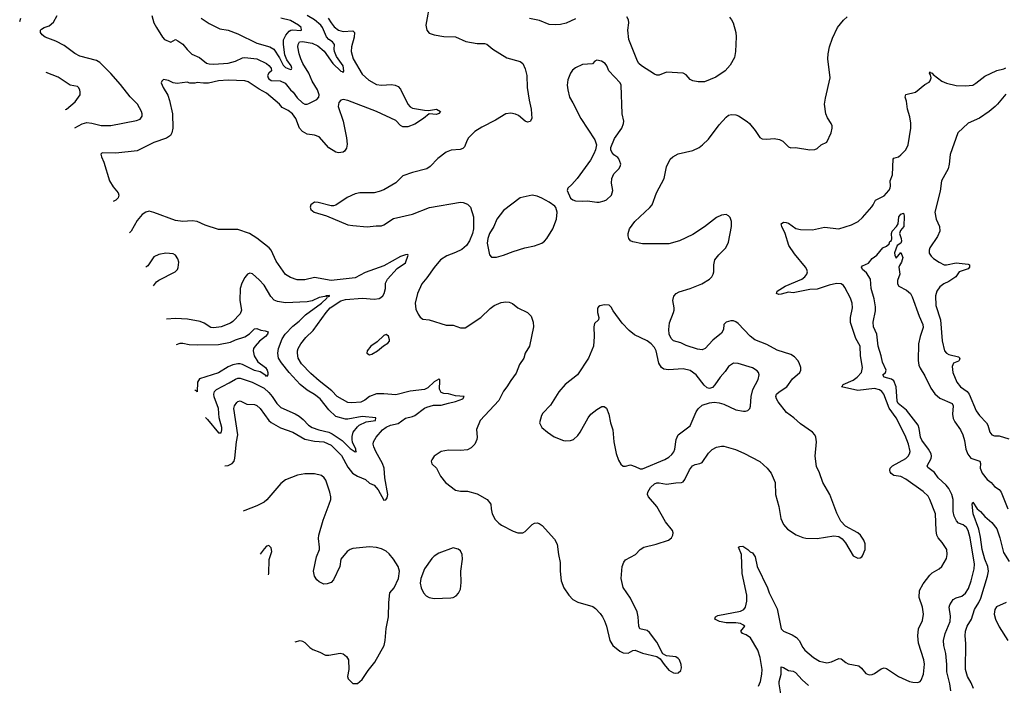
# Model space of a CAD drawing. Header units: inches. Extents: x 1245430 to 1420861, y 606325 to 671315.
# Tile 5 of 256: x 1260268 to 1268493, y 632157 to 637716. Entities that reach past the tile are written whole.
import ezdxf

# ---------------------------------------------------------------- set-up
doc = ezdxf.new("R2010")
doc.units = ezdxf.units.IN
doc.header["$MEASUREMENT"] = 0
doc.layers.add('B2663', color=7, linetype='Continuous')

msp = doc.modelspace()

# ---------------------------------------------------------------- linework, layer by layer
at = {"layer": 'B2663', "color": 5}
for points, elevation in [([(1263698, 637870), (1263660.3, 637670), (1263667.9, 637627.9), (1263690, 637604.9), (1263730.2, 637590.2), (1263810, 637576.5), (1263910, 637574.3), (1263995.1, 637535.1), (1264090, 637517.1), (1264150, 637516.3), (1264170, 637510.7), (1264221, 637470), (1264338.3, 637398.3), (1264448.2, 637368.2), (1264459.9, 637359.9), (1264470.5, 637350), (1264490, 637304.7), (1264504.9, 637250), (1264506.3, 637150), (1264523.7, 637043.7), (1264541.3, 636970), (1264546.7, 636890), (1264533, 636867), (1264510, 636859.5), (1264490, 636869.5), (1264435, 636915), (1264410, 636927.1), (1264370, 636935.7), (1264330, 636929.8), (1264244.1, 636875.8), (1264130, 636818), (1264070, 636781.2), (1264018.5, 636730), (1264005.8, 636710), (1263984.9, 636655.1), (1263970, 636639.7), (1263948.1, 636631.9), (1263872.3, 636627.7), (1263830, 636611.1), (1263762, 636558), (1263697.6, 636490), (1263670.4, 636470), (1263550, 636439.8), (1263470, 636411.7), (1263410, 636353.7), (1263310, 636296.2), (1263270, 636280.7), (1263228.7, 636271.3), (1263110, 636269.8), (1263070, 636261.6), (1263004.2, 636230), (1262910, 636168), (1262890, 636160.5), (1262870, 636160.5), (1262761.2, 636190), (1262730, 636192), (1262701.1, 636170), (1262695.8, 636150), (1262701.6, 636130), (1262728.1, 636108.1), (1262830, 636077.1), (1263010, 636004.2), (1263050, 635996), (1263170, 635986.3), (1263244.9, 635995.1), (1263290, 635994.4), (1263310, 636001.6), (1263390, 636055.3), (1263550, 636091.7), (1263691.3, 636148.7), (1263950, 636192.4), (1263973.4, 636190), (1264010, 636176.3), (1264034.2, 636150), (1264058, 636070), (1264058, 635970), (1264050.1, 635930), (1264027, 635870), (1264001.3, 635830), (1263962, 635798), (1263910, 635771.1), (1263835, 635745), (1263784, 635710), (1263730, 635646.3), (1263670, 635559.1), (1263627.2, 635510), (1263590.2, 635430), (1263572.2, 635350), (1263578.2, 635298.2), (1263596.7, 635256.7), (1263612.7, 635232.7), (1263636.3, 635216.3), (1263690, 635208.2), (1263830, 635163.6), (1263890, 635164), (1263950, 635142), (1263990, 635142), (1264120.5, 635230), (1264197.1, 635302.9), (1264231.7, 635328.2), (1264290, 635355.2), (1264330, 635360.7), (1264356.9, 635356.9), (1264384.8, 635344.8), (1264430, 635308.8), (1264510.3, 635270.3), (1264539.9, 635239.9), (1264557.1, 635190), (1264559.3, 635150), (1264525.5, 634990), (1264490.7, 634930), (1264478.8, 634890), (1264443.4, 634836.6), (1264416.7, 634763.3), (1264370, 634703.7), (1264338.7, 634650), (1264310, 634613.6), (1264270, 634535.4), (1264113.7, 634370), (1264085.3, 634294.8), (1264090.2, 634229.8), (1264087.6, 634210), (1264069.2, 634170.8), (1264039.6, 634140.4), (1264010, 634125.1), (1263950, 634117.6), (1263850, 634121.6), (1263790, 634109.4), (1263730.8, 634070), (1263710, 634041.2), (1263705.3, 634030), (1263710, 634007.3), (1263750.6, 633970), (1263783.8, 633903.8), (1263824.9, 633850), (1263910, 633787.7), (1263950, 633778.8), (1264010, 633778.8), (1264090, 633756), (1264172, 633710), (1264204.7, 633670), (1264206, 633630), (1264214.8, 633590), (1264241.1, 633541.1), (1264270, 633510.8), (1264294.2, 633494.2), (1264390, 633443.8), (1264430, 633430.4), (1264470, 633430.6), (1264490, 633442), (1264550, 633499.1), (1264570, 633510.7), (1264590, 633513.4), (1264608.5, 633508.5), (1264632.3, 633492.3), (1264737.1, 633377.1), (1264757.1, 633337.1), (1264768.5, 633250), (1264783, 633183), (1264783.1, 633110), (1264791.8, 633030), (1264813.7, 632970), (1264854.4, 632910), (1264890, 632874.4), (1264930, 632850.4), (1265054.7, 632814.7), (1265077.7, 632797.7), (1265117, 632757), (1265137.3, 632730), (1265154.6, 632694.6), (1265170, 632652), (1265197.1, 632530), (1265223, 632490), (1265281.6, 632441.6), (1265310, 632428.4), (1265350, 632426), (1265390, 632447.7), (1265410, 632450.5), (1265470, 632425.5), (1265590, 632398), (1265618.8, 632378.8), (1265650.8, 632330), (1265690, 632284.7), (1265730, 632261), (1265750, 632258), (1265770, 632262), (1265790, 632282), (1265795.9, 632304.1), (1265794.5, 632330), (1265779, 632370), (1265770, 632382), (1265750, 632394), (1265670, 632402), (1265641.2, 632421.2), (1265590, 632518), (1265530, 632597.6), (1265510, 632616.2), (1265449.3, 632630), (1265441.2, 632650), (1265435.1, 632730), (1265426.3, 632770), (1265370, 632885.2), (1265310, 632974), (1265292.6, 633050), (1265301.7, 633150), (1265315.1, 633184.9), (1265330, 633204.4), (1265412.7, 633250), (1265450, 633290.4), (1265481.2, 633310), (1265585.1, 633334.9), (1265689, 633370), (1265714, 633390), (1265723.6, 633410), (1265727.6, 633430), (1265720.5, 633450), (1265662.6, 633522.6), (1265590, 633650.7), (1265521.4, 633730), (1265513.6, 633750), (1265516.2, 633770), (1265537.6, 633810), (1265570, 633839.8), (1265590, 633847.3), (1265610, 633848.4), (1265670, 633837.7), (1265750, 633849.3), (1265798, 633850), (1265810, 633856), (1265825.4, 633874.6), (1265863.9, 633956.1), (1265889.7, 633990), (1265910, 634002.3), (1265949.7, 634010.3), (1265970, 634019.3), (1266023.1, 634096.9), (1266052.9, 634127.1), (1266090, 634145.2), (1266130, 634155.6), (1266150, 634154), (1266247.3, 634127.3), (1266316.3, 634096.3), (1266450, 634025.5), (1266513, 633970), (1266546, 633930), (1266580.3, 633850), (1266582.8, 633750), (1266610.3, 633650), (1266625.8, 633550), (1266650, 633499.3), (1266681.8, 633461.8), (1266754.5, 633414.5), (1266810, 633390.3), (1266833.9, 633386.1), (1266930, 633382.6), (1267070, 633406), (1267110, 633399.1), (1267139.5, 633379.5), (1267167.1, 633347.1), (1267230, 633238), (1267270, 633218), (1267290, 633221), (1267302, 633230), (1267310, 633238), (1267331.3, 633290), (1267330, 633338), (1267318.7, 633370), (1267291.6, 633410), (1267270, 633429.5), (1267166.2, 633486.2), (1267128.2, 633528.2), (1267094.8, 633594.8), (1267036.9, 633750), (1266976.9, 633850), (1266949.6, 633930.4), (1266924.8, 633984.8), (1266911.9, 634070), (1266925.1, 634190), (1266918.9, 634230), (1266909.8, 634249.8), (1266890.8, 634270.8), (1266790, 634341), (1266734.3, 634390), (1266674.2, 634434.2), (1266604.3, 634524.3), (1266589.9, 634550), (1266585.6, 634570), (1266591.3, 634590), (1266611.5, 634608.5), (1266677.6, 634650), (1266723.6, 634716.4), (1266785.6, 634770), (1266793, 634790), (1266792.8, 634810), (1266779.7, 634850), (1266767.6, 634870), (1266739.6, 634899.6), (1266710, 634921.1), (1266596, 634956), (1266510, 635003.5), (1266410, 635041.1), (1266370, 635072.4), (1266270, 635178), (1266250, 635193.2), (1266230, 635200.3), (1266210, 635201.6), (1266168.5, 635190), (1266150.4, 635170), (1266146.4, 635130), (1266130, 635098), (1266059.3, 635040.7), (1265993, 634970), (1265970, 634959.7), (1265930, 634965.3), (1265836.5, 634996.5), (1265790, 635018.3), (1265730, 635034.8), (1265710, 635053.3), (1265693, 635090), (1265689.9, 635130.1), (1265695.8, 635184.2), (1265730.9, 635270), (1265735.1, 635290), (1265735.4, 635310), (1265724.2, 635370), (1265732.5, 635407.5), (1265751.9, 635428.1), (1265776.4, 635443.6), (1265870, 635470.3), (1265967, 635510), (1266030, 635548.8), (1266051.3, 635570), (1266062.4, 635590), (1266066.3, 635610), (1266066, 635670), (1266075.6, 635710), (1266107.4, 635752.6), (1266166.6, 635810), (1266190, 635858), (1266215.1, 635990), (1266215.6, 636030), (1266203.7, 636063.7), (1266190, 636079), (1266170, 636089.2), (1266130, 636083.7), (1266090, 636064.5), (1265990, 635985.1), (1265890, 635922), (1265781, 635870), (1265690, 635844.7), (1265470, 635844.4), (1265390, 635859.7), (1265369.6, 635870), (1265356.9, 635890), (1265351.5, 635910), (1265351.5, 635930), (1265361.3, 635970), (1265406.9, 636030), (1265533.3, 636146.7), (1265550.5, 636169.5), (1265588.6, 636271.4), (1265653, 636390), (1265671.7, 636488.3), (1265701.2, 636550), (1265724, 636570), (1265770, 636595.5), (1265890, 636622.4), (1265945.2, 636650), (1265973.2, 636670), (1266022.7, 636717.3), (1266110, 636837.1), (1266170, 636902.4), (1266190, 636918), (1266215.5, 636924.5), (1266250, 636920.7), (1266271.9, 636911.9), (1266346.3, 636866.3), (1266364.9, 636850), (1266411.6, 636791.6), (1266450, 636733), (1266470, 636720.3), (1266510, 636717), (1266570, 636724.9), (1266616.1, 636716.1), (1266642.9, 636702.9), (1266690, 636654), (1266710, 636646), (1266750, 636648.2), (1266869.4, 636630.6), (1266910, 636630.8), (1266930, 636641), (1266964, 636670), (1267010, 636693), (1267048.2, 636770), (1267054.3, 636810), (1267054, 636830), (1267047.1, 636850), (1267016.6, 636896.6), (1267001.5, 636930), (1266991.1, 637010), (1266998.2, 637061.8), (1267039.7, 637230), (1267019.8, 637390), (1267021.6, 637430), (1267033.9, 637490), (1267058.5, 637561.5), (1267098.7, 637650), (1267148.9, 637711.1), (1267181.1, 637738.9)], 1020), ([(1260268.2, 637701.9), (1260277.6, 637730)], 940), ([(1260729.2, 636814.4), (1260790, 636845.3), (1260830, 636857.2), (1260870, 636853.1), (1260950, 636833.1), (1261030, 636833.5), (1261244.9, 636875.1), (1261273.8, 636886.2), (1261290.5, 636910), (1261292.4, 636930), (1261286, 636950), (1261251.8, 637010), (1261190, 637073.1), (1261110, 637176), (1261030, 637267), (1260938.3, 637358.3), (1260910, 637374.4), (1260770, 637412), (1260730, 637434.6), (1260640.3, 637500.3), (1260570, 637536.4), (1260481, 637570), (1260456, 637590), (1260442.8, 637610), (1260442.8, 637630), (1260450, 637637.2), (1260471.3, 637650), (1260514.6, 637665.4), (1260550, 637694.5), (1260581.1, 637750)], 960), ([(1262846.2, 637730), (1262871.3, 637690), (1262896.4, 637656.4), (1262930, 637628.8), (1262970, 637618.4), (1263050, 637622), (1263064.7, 637610), (1263060.9, 637570), (1263038.9, 637490), (1263036.3, 637450), (1263053.6, 637390), (1263130, 637261.5), (1263184.9, 637210), (1263250, 637173.7), (1263290, 637168.1), (1263375.3, 637175.3), (1263404.7, 637170), (1263430, 637158), (1263450, 637136), (1263509.3, 637010), (1263530, 636988.1), (1263550, 636978.2), (1263650, 636959.2), (1263681.8, 636958.2), (1263750, 636968.4), (1263784.2, 636950), (1263770, 636931.6), (1263750, 636924.7), (1263690, 636929.8), (1263640.6, 636890), (1263570, 636843.9), (1263510, 636822.6), (1263470, 636820.5), (1263450, 636833.3), (1263410, 636872.9), (1263249.1, 636949.1), (1263010, 637041.1), (1262971.5, 637048.5), (1262950, 637043.5), (1262934.3, 637025.7), (1262929.3, 636990), (1262970.2, 636870), (1262998, 636730), (1263003.1, 636676.9), (1262997.3, 636642.7), (1262981.6, 636618.4), (1262970, 636609.4), (1262930, 636604.7), (1262909.4, 636610), (1262850, 636647.1), (1262770, 636738), (1262731.9, 636751.9), (1262670, 636760.9), (1262630, 636782), (1262604.7, 636810), (1262574, 636890), (1262546.6, 636930), (1262510, 636957.6), (1262461.5, 636981.5), (1262438.7, 637010), (1262330, 637102.7), (1262270, 637134.7), (1262177.8, 637197.8), (1262150, 637204.5), (1262010, 637210.5), (1261930, 637206.2), (1261846, 637186), (1261804.9, 637184.9), (1261750, 637191.8), (1261730, 637186.4), (1261690, 637185.1), (1261666.5, 637193.5), (1261582.9, 637182.9), (1261549.6, 637189.6), (1261510, 637209.2), (1261470, 637215.3), (1261456.9, 637203.1), (1261451.3, 637190), (1261467.7, 637150), (1261504.6, 637084.6), (1261520.9, 637040.9), (1261545.3, 636930), (1261547.8, 636810), (1261539, 636770), (1261527.2, 636750), (1261494.3, 636725.7), (1261390, 636689.8), (1261250, 636622.3), (1261070, 636600.2), (1260956.8, 636603.2), (1260946, 636594), (1260950.4, 636570), (1260970, 636526.8), (1261018.3, 636370), (1261050, 636319.3), (1261090.4, 636270), (1261096.4, 636250), (1261090, 636229.4), (1261071.3, 636208.7), (1261049.5, 636197.9)], 980), ([(1261372.7, 637750), (1261390, 637689.6), (1261409.8, 637650), (1261461.3, 637570), (1261478.8, 637550), (1261530, 637529.7), (1261570, 637549.4), (1261590, 637539.6), (1261630, 637511.5), (1261666.6, 637466.6), (1261707.5, 637427.5), (1261770, 637399.2), (1261830, 637354.3), (1261850, 637346.2), (1261890, 637343.9), (1262010, 637352.3), (1262070.8, 637370), (1262130, 637398.9), (1262150, 637401.7), (1262250, 637388.1), (1262330, 637350.7), (1262350, 637334.6), (1262369.8, 637310), (1262372.3, 637290), (1262350, 637269.2), (1262338.1, 637250), (1262342.8, 637230), (1262350, 637221.8), (1262370, 637208.5), (1262445.1, 637205.1), (1262486.5, 637186.5), (1262530.8, 637130.8), (1262554, 637110), (1262584.9, 637064.9), (1262630, 637021.3), (1262650, 637011.6), (1262670, 637009.9), (1262684.7, 637015.3), (1262749.1, 637050.9), (1262766.4, 637070), (1262768.9, 637090), (1262756.8, 637130), (1262710, 637203.6), (1262682.5, 637270), (1262634.3, 637350), (1262615.7, 637390), (1262602.5, 637430), (1262591.8, 637490), (1262593.7, 637510), (1262606, 637530), (1262630, 637534.5), (1262710, 637519.5), (1262757.7, 637497.7), (1262812.8, 637452.8), (1262883.4, 637350), (1262950, 637286.3), (1262962.9, 637282.9), (1262970, 637274.5), (1262976.5, 637290), (1262969.3, 637330), (1262915.1, 637410), (1262897.9, 637450), (1262894.6, 637470), (1262898.6, 637510), (1262880.3, 637530), (1262850, 637550.9), (1262831.9, 637571.9), (1262797.1, 637650), (1262783.3, 637670), (1262730, 637715.2), (1262670, 637751.2)], 960), ([(1261785.1, 637730), (1261850, 637685.1), (1261941.1, 637641.1), (1262010, 637627.9), (1262090, 637599.1), (1262250, 637519.1), (1262358.7, 637490), (1262390, 637469.1), (1262437.5, 637397.5), (1262470, 637337.7), (1262490, 637317.7), (1262530, 637301.4), (1262537.5, 637302.5), (1262542.6, 637310), (1262534.6, 637330), (1262500.3, 637380.3), (1262482, 637422), (1262471.7, 637508.3), (1262473.1, 637546.9), (1262491.9, 637588.1), (1262519.8, 637620.2), (1262532.3, 637627.7), (1262550, 637630.6), (1262613.4, 637626.6), (1262622, 637630), (1262618.7, 637650), (1262597.1, 637670), (1262530, 637709.2), (1262449.9, 637730.1)], 940), ([(1264910, 637724.4), (1264834.1, 637685.9), (1264784.9, 637675.1), (1264747.2, 637672.8), (1264690, 637677), (1264610, 637710.8), (1264525.9, 637725.9)], 1020), ([(1266197, 637737), (1266215.6, 637715.6), (1266229.1, 637690), (1266249.2, 637610), (1266252.3, 637572.3), (1266247.4, 637450), (1266238.3, 637401.7), (1266202.4, 637337.6), (1266162.4, 637290), (1266084.3, 637235.7), (1265990, 637197.4), (1265935.9, 637195.9), (1265890, 637206.6), (1265870, 637216), (1265836.8, 637256.8), (1265810, 637270.8), (1265670, 637278.3), (1265610, 637253.5), (1265590, 637253.7), (1265570, 637261.1), (1265461.4, 637330), (1265441, 637350), (1265429.9, 637369.9), (1265357.2, 637550), (1265348.7, 637630), (1265357.8, 637690), (1265355.2, 637715.2), (1265341.1, 637741.1)], 1020), ([(1266440.4, 632150), (1266456.1, 632190), (1266469, 632250), (1266469.8, 632290), (1266454, 632390), (1266434.5, 632450), (1266372.5, 632552.5), (1266337.4, 632577.4), (1266307.4, 632590), (1266293.1, 632610), (1266325.4, 632650), (1266310, 632662.7), (1266290, 632672.5), (1266250, 632678.4), (1266170, 632677.7), (1266114, 632690), (1266074, 632710), (1266081.2, 632730), (1266100.8, 632739.2), (1266290, 632775.3), (1266317.6, 632790), (1266332, 632810), (1266341.3, 632858.7), (1266342.4, 632910), (1266302.8, 633090), (1266298.3, 633250), (1266273.2, 633310), (1266283.3, 633316.7), (1266310, 633319.5), (1266351.3, 633291.3), (1266370, 633273), (1266390, 633263), (1266412.3, 633230), (1266429.2, 633150), (1266514, 632970), (1266528, 632930), (1266596.5, 632796.5), (1266628.9, 632630), (1266650, 632608.8), (1266720, 632580), (1266756.7, 632556.7), (1266779.6, 632530), (1266810, 632472.4), (1266827.4, 632450), (1266899.3, 632390), (1266950, 632358.7), (1267010, 632344.2), (1267050, 632353.6), (1267110, 632380.8), (1267130, 632378.9), (1267170, 632346.7), (1267190, 632336.5), (1267278.4, 632318.4), (1267300.2, 632300.2), (1267336.2, 632256.2), (1267363.9, 632243.9), (1267390, 632247), (1267410, 632255.8), (1267465.3, 632294.7), (1267490, 632302), (1267510, 632298.7), (1267610, 632232), (1267701, 632190), (1267730, 632182.6), (1267770, 632180.4), (1267790, 632188), (1267798.8, 632201.2), (1267817.7, 632250), (1267825.7, 632334.3), (1267822, 632370), (1267776.3, 632510), (1267769.7, 632569.7), (1267775.6, 632630), (1267810, 632697.3), (1267817.6, 632750), (1267810.8, 632810), (1267782.8, 632890), (1267784.7, 632950), (1267814.2, 633005.8), (1267870, 633076.4), (1267890, 633095.3), (1267949.8, 633130.2), (1267971.6, 633150), (1268010, 633216), (1268016.9, 633250), (1268013.3, 633290), (1267975.1, 633350), (1267940.4, 633390), (1267930.9, 633410), (1267923.5, 633450), (1267918.2, 633590), (1267872.3, 633710), (1267855.8, 633735.8), (1267815.2, 633775.2), (1267670, 633879.2), (1267630, 633899.8), (1267569.2, 633910), (1267546.9, 633926.9), (1267540.1, 633940.1), (1267536.2, 633950), (1267540.7, 633970), (1267550, 633980.5), (1267559.5, 633990), (1267671.2, 634050), (1267691.1, 634070), (1267702.3, 634090), (1267706.2, 634110), (1267692.7, 634170), (1267664.4, 634244.4), (1267588.7, 634390), (1267531.3, 634471.3), (1267485.8, 634590), (1267470, 634610.9), (1267450, 634625.3), (1267410, 634636.2), (1267270, 634618.5), (1267132.7, 634650), (1267142.6, 634657.4), (1267147.2, 634670), (1267230, 634704.7), (1267264.4, 634730), (1267299.4, 634770), (1267307.3, 634810), (1267291.6, 634910), (1267289.7, 634990), (1267252.5, 635052.5), (1267208.4, 635188.4), (1267209, 635230), (1267224.4, 635310), (1267221.1, 635350), (1267207.2, 635390), (1267160.8, 635480.8), (1267150, 635495.1), (1267130, 635509.7), (1267092, 635512), (1267030, 635499.8), (1266930, 635464.8), (1266870, 635463.8), (1266730, 635436.1), (1266690, 635439.8), (1266630, 635423.4), (1266610, 635422.4), (1266589.6, 635430), (1266594.7, 635450), (1266661.7, 635490), (1266802, 635550), (1266828.2, 635570), (1266842.6, 635590), (1266848.3, 635610), (1266844, 635630), (1266831.1, 635650), (1266740.6, 635760.6), (1266694, 635830), (1266663.9, 635930), (1266635, 635990), (1266629.7, 636010.3), (1266650, 636024), (1266670, 636022), (1266690, 636016.3), (1266752.1, 635972.1), (1266790, 635964.5), (1266890, 635960.2), (1266990, 635982.3), (1267110, 635969.2), (1267216.9, 636003.1), (1267273.3, 636030), (1267310, 636062.8), (1267385.9, 636154.1), (1267398.3, 636170), (1267416.2, 636210), (1267490, 636246.4), (1267529.8, 636290), (1267539.8, 636310), (1267542.8, 636330), (1267539.2, 636370), (1267559.5, 636420.5), (1267565.1, 636550), (1267570, 636558.8), (1267609.3, 636570.7), (1267630, 636587.3), (1267670, 636630.4), (1267689.8, 636670), (1267712.1, 636810), (1267713, 636853), (1267705.4, 636905.4), (1267685.3, 636970), (1267675.8, 637035.8), (1267665.6, 637070), (1267669.7, 637090.3), (1267750, 637112), (1267830, 637176.3), (1267866, 637194), (1267874.5, 637205.5), (1267882, 637230), (1267876.5, 637256.5), (1267868.2, 637268.2), (1267870, 637282), (1267874.8, 637274.8), (1267890, 637270.7), (1267898.4, 637258.4), (1267970, 637203.8), (1268010, 637185.5), (1268090, 637167.4), (1268170, 637163.6), (1268230, 637170.3), (1268255.3, 637184.7), (1268330, 637245.3), (1268430, 637291.6), (1268490, 637306), (1268505.3, 637314.7)], 980), ([(1260650.6, 636965.8), (1260659.7, 636970), (1260731.2, 637028.8), (1260772, 637090), (1260774.5, 637110), (1260770.2, 637130), (1260759.3, 637150), (1260750, 637157.3), (1260690, 637170.2), (1260590, 637236.5), (1260490, 637274.9)], 940), ([(1268504.8, 637095.2), (1268437.3, 637010), (1268415.8, 636990), (1268368.1, 636950), (1268287.1, 636892.9), (1268190, 636852.6), (1268104.4, 636770), (1268041.1, 636590), (1268033.2, 636510), (1268023.9, 636470), (1267967.2, 636370), (1267957.3, 636282.7), (1267913.4, 636110), (1267924.6, 636050), (1267951.8, 635990), (1267955.6, 635950), (1267935.4, 635904.6), (1267870.2, 635810), (1267865.3, 635790), (1267866.8, 635766.8), (1267881.4, 635741.4), (1267902, 635722), (1267950.3, 635690), (1267990, 635670.2), (1268010, 635668.4), (1268090, 635684.6), (1268190, 635674.9), (1268202.8, 635670), (1268201.3, 635650), (1268190, 635636.2), (1268116.4, 635610), (1268088.5, 635570), (1268030, 635530.8), (1267988.9, 635511.1), (1267955.8, 635484.2), (1267930.2, 635450), (1267917.7, 635410), (1267920.7, 635330), (1267960.6, 635210), (1267973.4, 635033.4), (1267994.9, 634950), (1268010, 634932.2), (1268030, 634920.9), (1268110, 634899.3), (1268120.5, 634890), (1268117.1, 634870), (1268110, 634862.9), (1268070, 634847), (1268059, 634821), (1268064.2, 634770), (1268097.7, 634690), (1268127.4, 634650), (1268183.1, 634610), (1268200.7, 634590), (1268258.3, 634450), (1268286, 634410), (1268344.2, 634350), (1268356, 634330), (1268371.8, 634271.8), (1268387.7, 634247.7), (1268410, 634241.3), (1268450, 634239.6), (1268530, 634216.9)], 980), ([(1261983.1, 633989.2), (1262010, 633993.8), (1262044.4, 634010), (1262060.3, 634030), (1262066.7, 634053.3), (1262078.2, 634190), (1262091.7, 634250), (1262056.9, 634470), (1262062.8, 634490), (1262082, 634518), (1262090, 634527.3), (1262110, 634533.7), (1262166.5, 634506.5), (1262230, 634502.6), (1262250, 634494.3), (1262276.8, 634470), (1262350, 634368.6), (1262370, 634350.9), (1262446.8, 634306.8), (1262550, 634270.8), (1262650, 634213.1), (1262730, 634196.7), (1262810, 634190.8), (1262870, 634163.8), (1262955.2, 634075.2), (1263010, 633978), (1263047.9, 633930), (1263090, 633902.8), (1263156.3, 633876.3), (1263190, 633844.4), (1263230, 633827.7), (1263263.7, 633790), (1263310, 633703.6), (1263325.8, 633705.8), (1263337.9, 633722.1), (1263342.5, 633750), (1263317.8, 633890), (1263311.6, 633970), (1263298.7, 634010), (1263243.5, 634110), (1263225.4, 634150), (1263221.3, 634170), (1263223.2, 634190), (1263244.9, 634230), (1263298.6, 634290), (1263330, 634313.4), (1263366.7, 634330), (1263430, 634344.9), (1263490, 634387.1), (1263550, 634401.5), (1263568.2, 634410), (1263650, 634471.3), (1263670, 634480.6), (1263724.5, 634495.5), (1263790, 634496), (1263850, 634514.6), (1263910, 634526.2), (1263971, 634550), (1263981.3, 634570), (1263910, 634574.5), (1263850, 634592.5), (1263810, 634595), (1263790, 634602.4), (1263774.3, 634630), (1263779, 634699), (1263776.5, 634710), (1263770, 634713.7), (1263729.3, 634690.7), (1263678.6, 634641.4), (1263650, 634628.1), (1263530, 634613.9), (1263410, 634582.7), (1263310, 634591.9), (1263250, 634591.3), (1263190, 634570.1), (1263150, 634537.6), (1263117.3, 634522.7), (1263044, 634516), (1263010, 634520.2), (1262919.6, 634570), (1262875.7, 634615.7), (1262770, 634699.7), (1262701, 634761), (1262623.2, 634843.2), (1262595.3, 634890), (1262588.7, 634930), (1262590.1, 634950), (1262595.5, 634970), (1262617.1, 635010), (1262657.9, 635062.1), (1262720.5, 635119.5), (1262827.1, 635270), (1262862.6, 635310), (1262950, 635368.5), (1262990, 635380.4), (1263130.8, 635390.8), (1263230, 635381.5), (1263270, 635388.9), (1263284, 635396), (1263302.2, 635410), (1263313.4, 635430), (1263322.7, 635470), (1263324.7, 635515.3), (1263340.2, 635550), (1263422.4, 635637.6), (1263490, 635686.4), (1263513.6, 635750), (1263510, 635754.6), (1263490, 635753.2), (1263450, 635737.7), (1263310, 635661.5), (1263154.5, 635605.5), (1263070, 635559.5), (1262870, 635538.2), (1262730, 635561.8), (1262650, 635544.7), (1262584.9, 635544.9), (1262530, 635562), (1262490, 635588.7), (1262410, 635700.4), (1262368, 635790), (1262352.2, 635812.2), (1262250, 635890.3), (1262187.3, 635930), (1262090, 635964.9), (1261930, 635963.8), (1261818.9, 635998.9), (1261750, 636031.8), (1261710, 636036), (1261630, 636031.5), (1261570, 636039.6), (1261390, 636106.4), (1261350, 636115.8), (1261321.2, 636110), (1261290, 636088.2), (1261250, 636038), (1261199.7, 635950), (1261186.1, 635935)], 980), ([(1268047.6, 632110), (1268037.7, 632170), (1268013, 632270), (1268012.8, 632330), (1268003.7, 632423.7), (1267987.4, 632490), (1267984, 632530), (1267998.7, 632590), (1268039.8, 632690), (1268045.1, 632734.9), (1268032.6, 632810), (1268038.7, 632830), (1268066.1, 632873.9), (1268090, 632886.7), (1268138.4, 632901.6), (1268170, 632926.5), (1268194.3, 632965.7), (1268216.5, 633030), (1268240.7, 633130), (1268245, 633170), (1268208.4, 633390), (1268190.8, 633450), (1268176.1, 633476.1), (1268150, 633497.4), (1268110, 633511.9), (1268092.8, 633530), (1268074.6, 633570), (1268065.6, 633610), (1268067, 633710), (1268054.5, 633750), (1268030, 633800.4), (1268007, 633830), (1267940.3, 633890), (1267910, 633935.5), (1267855.3, 633975.3), (1267849.8, 633990), (1267882.2, 634050), (1267885.3, 634070), (1267881.8, 634090), (1267860.9, 634130), (1267804.9, 634204.9), (1267791.9, 634230), (1267782.2, 634302.2), (1267772.6, 634330), (1267675.5, 634455.5), (1267605.6, 634510), (1267599, 634530), (1267588.9, 634648.9), (1267570, 634699.2), (1267550, 634713.2), (1267489.6, 634730), (1267477.6, 634750), (1267500.4, 634770), (1267507.2, 634790), (1267475.2, 634855.2), (1267465.1, 634910), (1267438.3, 634990), (1267429.7, 635089.7), (1267401.3, 635150), (1267397.4, 635190), (1267416.2, 635283.8), (1267418, 635318), (1267405.8, 635385.8), (1267382.2, 635470), (1267374.7, 635550), (1267342.4, 635602.4), (1267307.8, 635630), (1267300.7, 635650), (1267310, 635660.5), (1267358.6, 635681.4), (1267390, 635721), (1267429.4, 635750.6), (1267478, 635810), (1267510, 635824.7), (1267530, 635844.7), (1267537.6, 635862.4), (1267550, 635871.3), (1267553.7, 635886.3), (1267550.9, 635930), (1267556.4, 635950), (1267592, 635988), (1267605.4, 636010), (1267611.5, 636070), (1267628.1, 636091.9), (1267650, 636100.7), (1267656.9, 636076.9), (1267653.7, 635990), (1267625.1, 635954.9), (1267618.4, 635930), (1267632.6, 635890), (1267634.8, 635865.2), (1267628.9, 635851.1), (1267597, 635830), (1267577.1, 635770), (1267579.1, 635750), (1267590, 635724.7), (1267630, 635771.3), (1267646, 635730), (1267634.8, 635690), (1267616.8, 635663.2), (1267613.4, 635650), (1267620.5, 635590), (1267601.1, 635538.9), (1267600.5, 635510), (1267613.4, 635490), (1267677.3, 635457.3), (1267708.2, 635430), (1267722.3, 635402.3), (1267780.9, 635240.9), (1267813.4, 635170), (1267814.1, 635145.9), (1267789.2, 635070.8), (1267777.6, 635010), (1267772.6, 634870), (1267778.9, 634830), (1267790, 634804.9), (1267830, 634743), (1267878.6, 634638.6), (1267912, 634592), (1267954.3, 634554.3), (1268057.2, 634510), (1268066.3, 634490), (1268061.6, 634421.6), (1268066.4, 634386.4), (1268078.6, 634358.6), (1268126, 634290), (1268147.7, 634247.7), (1268161.1, 634201.1), (1268173, 634130), (1268187.7, 634087.7), (1268214.7, 634054.7), (1268288, 634030), (1268294.9, 634010), (1268290.2, 633970), (1268307.1, 633930), (1268350, 633876.9), (1268382.8, 633850), (1268410, 633818.9), (1268450, 633793.4), (1268467.6, 633770), (1268522, 633630)], 960), ([(1261385, 635493.3), (1261410, 635527.6), (1261430, 635541.6), (1261567.3, 635610), (1261585.5, 635630), (1261593, 635647), (1261596.4, 635690), (1261590, 635718), (1261570.6, 635750), (1261550, 635760.5), (1261490, 635766), (1261430, 635755.5), (1261390, 635736.3), (1261338.4, 635661.6), (1261323.2, 635650.7)], 960), ([(1261821.3, 634393.5), (1261837.7, 634377.7), (1261930, 634265.1), (1261950, 634266.3), (1261956.6, 634290), (1261955.8, 634310), (1261934.3, 634390), (1261928.7, 634470), (1261893.4, 634566.6), (1261891, 634590), (1261895.9, 634610), (1261911.5, 634628.5), (1262017.5, 634682.5), (1262070, 634714.8), (1262090, 634721.8), (1262110, 634722.7), (1262210, 634689.9), (1262310, 634639.4), (1262350, 634603.9), (1262377.5, 634570), (1262415.3, 634510), (1262450, 634477.7), (1262570, 634424.3), (1262604.1, 634404.1), (1262637.5, 634377.6), (1262681.5, 634330), (1262710, 634310.8), (1262766.6, 634290), (1262850, 634271.2), (1262878.6, 634258.6), (1262961, 634201), (1263030, 634135.3), (1263070, 634108.3), (1263082, 634110), (1263075.3, 634115.3), (1263076.5, 634130), (1263047.7, 634187.7), (1263044.2, 634210), (1263044.5, 634235.5), (1263054.6, 634270), (1263090, 634316.9), (1263105.3, 634330), (1263163.4, 634356.6), (1263240.5, 634370), (1263242, 634390), (1263130, 634402.6), (1263010, 634380.1), (1262990, 634380.1), (1262910, 634403), (1262850, 634456.6), (1262777.7, 634550), (1262730, 634587.2), (1262670, 634621.7), (1262610, 634670.2), (1262519.3, 634770), (1262455, 634850), (1262429.2, 634890), (1262424.1, 634930), (1262430.9, 634970), (1262461.4, 635050), (1262487.2, 635090), (1262550, 635157), (1262602.1, 635197.9), (1262655, 635250), (1262789.4, 635350), (1262834.2, 635390), (1262837.3, 635397.3), (1262834.4, 635405.6), (1262842.7, 635402.7), (1262859.3, 635410), (1262854.1, 635414.1), (1262827.3, 635410), (1262816.9, 635403.1), (1262770, 635396.8), (1262710.7, 635369.3), (1262670, 635360.4), (1262490, 635350.9), (1262421.6, 635361.6), (1262394.8, 635374.8), (1262365.1, 635405.1), (1262310, 635499.3), (1262270, 635544.9), (1262213.8, 635593.8), (1262190, 635599.1), (1262170, 635590.6), (1262150, 635562.8), (1262125.2, 635514.8), (1262110, 635471), (1262106, 635370), (1262120.9, 635290), (1262110, 635258.4), (1262050, 635195.3), (1262030, 635181.5), (1261950, 635151.3), (1261890, 635141.6), (1261866.2, 635146.2), (1261810, 635181.7), (1261774.8, 635194.8), (1261670, 635214.6), (1261570, 635220.4), (1261494.7, 635214)], 960), ([(1261577.3, 635003.4), (1261610, 635013.8), (1261630, 635015.2), (1261683.8, 635003.8), (1261750, 634999.3), (1261930, 635003), (1262030, 635023.8), (1262070, 635041.7), (1262150, 635067.7), (1262188.2, 635091.8), (1262230, 635133.1), (1262250, 635136.5), (1262283.2, 635123.2), (1262318.9, 635118.9), (1262344, 635110), (1262337.3, 635090), (1262321.1, 635070), (1262271.3, 635030), (1262234.3, 634990), (1262222.3, 634970), (1262218.3, 634950), (1262228, 634910), (1262257.9, 634857.9), (1262320.6, 634810), (1262334.6, 634790), (1262340.8, 634770), (1262340.5, 634750), (1262330, 634736), (1262324.4, 634744.4), (1262275.6, 634775.6), (1262230, 634785.9), (1262130, 634836.3), (1262110, 634843.2), (1262090, 634843), (1262050, 634833.9), (1262010, 634815.9), (1261930, 634767.6), (1261770, 634717.1), (1261752.3, 634687.7), (1261750, 634608.5), (1261738.8, 634618.8), (1261730.7, 634619.7)], 940), ([(1262569.2, 632519.3), (1262610.6, 632530.6), (1262630, 632526.8), (1262650, 632516), (1262692.5, 632472.5), (1262716.4, 632456.4), (1262774.4, 632434.4), (1262822, 632410), (1262850, 632407.7), (1262946, 632426), (1262970, 632421), (1262997.5, 632397.5), (1263014, 632370), (1263017.3, 632290), (1263006.8, 632230), (1263011.1, 632211.1), (1263050, 632172), (1263090, 632171.3), (1263130, 632206), (1263178, 632282), (1263236, 632350), (1263312.3, 632490), (1263322, 632530), (1263329.7, 632630.3), (1263349.6, 632730), (1263351.7, 632848.3), (1263359.3, 632930), (1263396, 632970), (1263431.5, 633048.5), (1263440.9, 633110), (1263429.4, 633150), (1263390.9, 633210.9), (1263354.9, 633254.9), (1263330, 633277), (1263290, 633297), (1263250, 633307), (1263190, 633314), (1263050, 633299.5), (1263028.5, 633291.5), (1263004.7, 633275.3), (1262950.4, 633210), (1262943, 633150), (1262890, 633039), (1262870, 633016), (1262836.7, 633003.3), (1262810, 633002), (1262770, 633020.9), (1262750, 633037.2), (1262730, 633068.7), (1262721.6, 633110), (1262748, 633230), (1262771.3, 633290), (1262773.7, 633310), (1262764.5, 633384.5), (1262766.2, 633410), (1262802.3, 633537.7), (1262854.7, 633670), (1262866, 633710), (1262866, 633730), (1262859.7, 633770), (1262825.1, 633870), (1262812.8, 633890), (1262789.2, 633910), (1262730, 633923.5), (1262650, 633923.5), (1262590, 633913.3), (1262490, 633872.6), (1262450, 633843.6), (1262332.5, 633707.5), (1262310, 633687.4), (1262250, 633655.8), (1262150, 633616), (1262133.8, 633612.6)], 1020), ([(1268235.8, 632130), (1268217.1, 632177.1), (1268184.9, 632230), (1268169.8, 632290), (1268173.2, 632506.8), (1268166.6, 632570), (1268168.1, 632610), (1268182.3, 632650), (1268218, 632710), (1268245.6, 632790), (1268281.5, 632850), (1268296.1, 632883.9), (1268354, 633070), (1268361.7, 633110), (1268356.6, 633150), (1268330, 633211.1), (1268308.4, 633290), (1268294.8, 633394.8), (1268280.3, 633460.3), (1268233.1, 633590), (1268224.2, 633670), (1268230, 633686), (1268267.7, 633630), (1268295.5, 633610), (1268330, 633567.7), (1268390, 633516.3), (1268430, 633464), (1268457.2, 633390), (1268487.1, 633267.1), (1268532.6, 633190)], 940), ([(1262350, 633326), (1262330, 633318), (1262310, 633298), (1262277.9, 633252.8)], 1040), ([(1262347.4, 633078.9), (1262349.3, 633090.7), (1262352.7, 633207.3), (1262374.6, 633274.6), (1262370, 633306), (1262350, 633326)], 1040), ([(1268508.4, 632850), (1268427.2, 632812.8), (1268413.2, 632790), (1268407.9, 632750), (1268418.5, 632710), (1268450, 632644.2), (1268521.8, 632530)], 940), ([(1266629.7, 632069.7), (1266613.5, 632170), (1266613.7, 632190), (1266629.7, 632250), (1266630, 632310.8), (1266650, 632304.7), (1266690, 632281), (1266730, 632275.5), (1266750, 632264.4), (1266803.8, 632203.8), (1266856.8, 632156.8)], 960)]:
    msp.add_lwpolyline(points, dxfattribs=dict(at, elevation=elevation))
for points, elevation in [([(1265090, 637379.3), (1265071.3, 637370), (1265052.2, 637347.8), (1264970, 637342), (1264910, 637314), (1264886.5, 637293.5), (1264870.4, 637270), (1264847.3, 637212.7), (1264842.4, 637170), (1264846, 637130), (1264860.5, 637070), (1264890, 637021), (1264955.5, 636890), (1265073.7, 636713.7), (1265085.5, 636670), (1265078, 636630), (1265065.1, 636594.9), (1265037.3, 636542.7), (1264924, 636390), (1264880.9, 636339.1), (1264847.7, 636310), (1264840.7, 636290), (1264870, 636224.7), (1264890, 636211), (1264910, 636204.7), (1264970, 636201), (1265010, 636204.7), (1265090, 636192), (1265110, 636192), (1265150, 636202.8), (1265170, 636211), (1265212.7, 636250), (1265223.7, 636290), (1265211.6, 636350), (1265213.3, 636390), (1265232.5, 636427.5), (1265272.3, 636470), (1265285.2, 636490), (1265289.2, 636510), (1265274.2, 636554.2), (1265265.6, 636565.6), (1265230, 636588.7), (1265214, 636610), (1265206, 636630), (1265205.2, 636650), (1265235.9, 636724.1), (1265298, 636810), (1265312.3, 636850), (1265314.5, 636870), (1265302, 636930), (1265293.3, 637170), (1265285.4, 637190), (1265189.2, 637290), (1265173.2, 637330), (1265159.3, 637350), (1265128.7, 637370)], 1040), ([(1264549.4, 636249.4), (1264450, 636229.3), (1264310, 636122.4), (1264253.8, 636050), (1264230.1, 635989.9), (1264193.4, 635930), (1264179.2, 635890), (1264173.8, 635850), (1264192.5, 635752.5), (1264210, 635734), (1264250, 635732.7), (1264310, 635748.4), (1264390, 635780.4), (1264488, 635810), (1264570, 635828), (1264630, 635850.6), (1264652.3, 635867.7), (1264671, 635889), (1264720.5, 635970), (1264751.5, 636050), (1264758.7, 636110), (1264746.7, 636146.7), (1264738, 636158), (1264692, 636192), (1264630, 636225.6), (1264590, 636243.7)], 1040), ([(1265153.6, 635333.6), (1265114.4, 635325.6), (1265102, 635318), (1265094.4, 635305.6), (1265094, 635270), (1265104.7, 635230), (1265102, 635210), (1265070, 635178), (1265063.8, 635150), (1265066, 635070), (1265062, 634990), (1265019.3, 634890), (1264927.3, 634750), (1264824.9, 634670), (1264771.5, 634608.5), (1264703.4, 634496.6), (1264638.8, 634430), (1264626, 634410), (1264611.3, 634350), (1264631.3, 634310), (1264676, 634270), (1264732.8, 634232.8), (1264810, 634202.8), (1264830, 634198.8), (1264870, 634201), (1264894, 634210), (1264930, 634242.8), (1264950, 634271), (1265016, 634390), (1265038.9, 634421.1), (1265090, 634461), (1265130, 634484.7), (1265150, 634484.7), (1265170, 634472), (1265190, 634422), (1265203, 634350), (1265223.8, 634290), (1265232.4, 634190), (1265250, 634092), (1265270, 634038), (1265290, 634004.7), (1265310, 633986), (1265330, 633986), (1265370, 633998), (1265410, 633985.5), (1265450, 633966), (1265470, 633964.9), (1265656.6, 634043.4), (1265690, 634061.7), (1265716, 634084), (1265732.9, 634107.1), (1265741.4, 634130), (1265752.2, 634210), (1265768.2, 634250), (1265870, 634324.9), (1265920.1, 634439.9), (1265934.9, 634465.1), (1265970, 634497.3), (1266030, 634516.3), (1266070, 634520.5), (1266110, 634517.1), (1266150, 634504.2), (1266250, 634457), (1266314.2, 634445.8), (1266330, 634445.5), (1266350, 634453.4), (1266366.6, 634470), (1266372.5, 634487.5), (1266377.6, 634570), (1266392.6, 634627.4), (1266438, 634710), (1266446.3, 634750), (1266440.5, 634770), (1266430, 634784.5), (1266390, 634809.7), (1266270, 634843.6), (1266230, 634846.6), (1266190, 634819), (1266162, 634778), (1266119.1, 634730), (1266074.4, 634665.6), (1266054.6, 634645.4), (1266030, 634637), (1266010, 634640.9), (1265985.2, 634665.2), (1265918.7, 634750), (1265870, 634787.3), (1265810, 634801.6), (1265687.5, 634792.5), (1265650, 634798.5), (1265630.7, 634810.7), (1265608.4, 634848.4), (1265584.2, 634950), (1265570, 634977.6), (1265543, 635010), (1265510, 635033.5), (1265403.9, 635083.9), (1265359.6, 635119.6), (1265301.7, 635181.7), (1265225.1, 635285.1), (1265210, 635314), (1265191.9, 635331.9)], 1040), ([(1263330, 635086), (1263310, 635078.4), (1263253.4, 635026.6), (1263200.7, 634990), (1263170.8, 634950), (1263167.7, 634930), (1263190, 634917.3), (1263210, 634923), (1263258, 634950), (1263307.9, 634992.1), (1263344.8, 635015.2), (1263356, 635030), (1263357.5, 635042.5), (1263350, 635074)], 1020), ([(1263890, 633305.2), (1263770, 633260.7), (1263730, 633235.6), (1263710, 633217), (1263648.5, 633130), (1263618.4, 633050), (1263613, 633010), (1263622, 632970), (1263640.7, 632930), (1263664.7, 632904.7), (1263690, 632890.7), (1263730, 632882), (1263870, 632888), (1263890, 632890.7), (1263914.3, 632905.7), (1263932.5, 632927.5), (1263950, 632961), (1263957.1, 633017.1), (1263953.3, 633110), (1263967, 633210), (1263963.7, 633250), (1263950, 633279), (1263930, 633293.2)], 1020)]:
    msp.add_lwpolyline(points, close=True, dxfattribs=dict(at, elevation=elevation))

doc.saveas('drawing.dxf')
